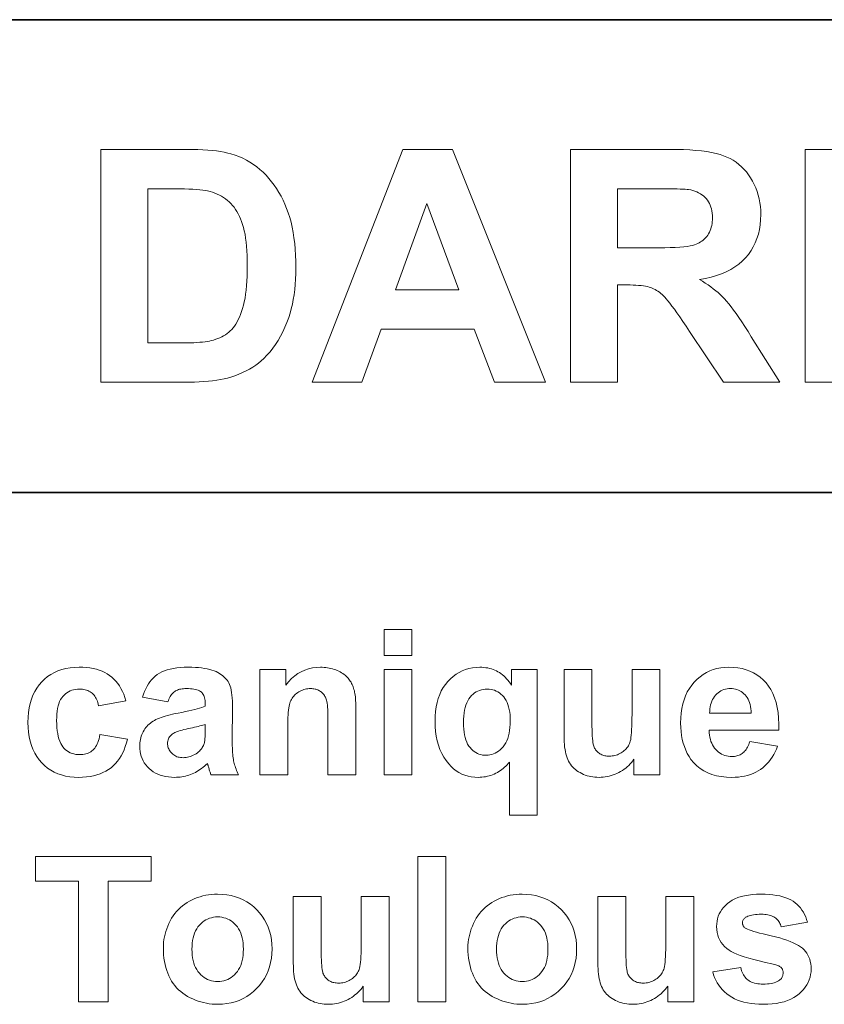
# Model space of a CAD drawing. Extents: x 10 to 410, y 10 to 287.
# Tile 11 of 21: x 328 to 342, y 28 to 45. Entities that reach past the tile are written whole.
import ezdxf

# ---------------------------------------------------------------- set-up
doc = ezdxf.new("R2010")
doc.units = 0

msp = doc.modelspace()

# ---------------------------------------------------------------- linework, layer by layer
at = {"color": 7, "lineweight": 35}
for p, q in [((269.909, 44.578), (410.225, 44.578)), ((269.483, 36.452), (410.225, 36.452))]:
    msp.add_line(p, q, dxfattribs=at)
at = {"color": 7, "lineweight": 13}
for points in [[(329.626, 42.348), (331.102, 42.348), (331.2, 42.347), (331.293, 42.345), (331.381, 42.341), (331.464, 42.336), (331.542, 42.329), (331.616, 42.321), (331.685, 42.311), (331.749, 42.299), (331.809, 42.286), (331.864, 42.272), (331.933, 42.249), (332, 42.224), (332.066, 42.195), (332.129, 42.163), (332.19, 42.128), (332.25, 42.089), (332.307, 42.048), (332.362, 42.003), (332.415, 41.955), (332.467, 41.903), (332.516, 41.849), (332.562, 41.793), (332.606, 41.734), (332.648, 41.673), (332.688, 41.609), (332.725, 41.543), (332.759, 41.475), (332.791, 41.404), (332.821, 41.331), (332.849, 41.255), (332.873, 41.177), (332.896, 41.095), (332.915, 41.009), (332.932, 40.92), (332.947, 40.827), (332.959, 40.731), (332.968, 40.631), (332.974, 40.528), (332.978, 40.421), (332.98, 40.31), (332.978, 40.212), (332.975, 40.118), (332.969, 40.026), (332.96, 39.937), (332.949, 39.85), (332.935, 39.766), (332.919, 39.685), (332.901, 39.607), (332.88, 39.531), (332.857, 39.459), (332.825, 39.373), (332.792, 39.291), (332.755, 39.212), (332.716, 39.136), (332.675, 39.064), (332.631, 38.995), (332.584, 38.929), (332.535, 38.867), (332.483, 38.808), (332.428, 38.752), (332.385, 38.712), (332.338, 38.674), (332.289, 38.637), (332.237, 38.603), (332.181, 38.57), (332.123, 38.539), (332.062, 38.51), (331.998, 38.482), (331.931, 38.457), (331.861, 38.433), (331.806, 38.417), (331.747, 38.402), (331.684, 38.39), (331.618, 38.379), (331.548, 38.369), (331.475, 38.362), (331.398, 38.356), (331.318, 38.351), (331.234, 38.349), (331.146, 38.348), (329.626, 38.348)], [(337.272, 38.348), (336.393, 38.348), (336.044, 39.257), (334.445, 39.257), (334.115, 38.348), (333.258, 38.348), (334.816, 42.348), (335.67, 42.348)], [(337.703, 38.348), (337.703, 42.348), (339.402, 42.348), (339.527, 42.347), (339.645, 42.344), (339.756, 42.338), (339.859, 42.331), (339.956, 42.321), (340.046, 42.309), (340.128, 42.295), (340.204, 42.279), (340.273, 42.261), (340.334, 42.24), (340.391, 42.217), (340.446, 42.191), (340.498, 42.161), (340.548, 42.127), (340.596, 42.091), (340.641, 42.051), (340.684, 42.007), (340.725, 41.96), (340.763, 41.91), (340.799, 41.857), (340.833, 41.801), (340.862, 41.744), (340.889, 41.685), (340.911, 41.624), (340.93, 41.562), (340.946, 41.498), (340.958, 41.432), (340.967, 41.365), (340.972, 41.297), (340.974, 41.227), (340.971, 41.138), (340.964, 41.053), (340.95, 40.971), (340.932, 40.892), (340.908, 40.816), (340.879, 40.743), (340.844, 40.673), (340.805, 40.607), (340.76, 40.543), (340.709, 40.483), (340.654, 40.427), (340.593, 40.375), (340.527, 40.327), (340.456, 40.283), (340.379, 40.244), (340.298, 40.209), (340.211, 40.179), (340.118, 40.153), (340.021, 40.131), (339.918, 40.113), (339.97, 40.083), (340.019, 40.051), (340.067, 40.019), (340.113, 39.986), (340.157, 39.953), (340.2, 39.919), (340.24, 39.885), (340.279, 39.85), (340.316, 39.814), (340.351, 39.778), (340.386, 39.738), (340.424, 39.693), (340.464, 39.643), (340.506, 39.586), (340.551, 39.524), (340.598, 39.456), (340.648, 39.383), (340.699, 39.304), (340.754, 39.219), (340.81, 39.128), (341.299, 38.348), (340.333, 38.348), (339.749, 39.219), (339.689, 39.308), (339.632, 39.391), (339.58, 39.467), (339.532, 39.537), (339.487, 39.599), (339.446, 39.654), (339.41, 39.703), (339.377, 39.744), (339.348, 39.779), (339.323, 39.806), (339.3, 39.83), (339.277, 39.852), (339.253, 39.872), (339.229, 39.891), (339.205, 39.909), (339.181, 39.925), (339.156, 39.939), (339.131, 39.952), (339.106, 39.963), (339.081, 39.973), (339.053, 39.981), (339.023, 39.989), (338.99, 39.996), (338.954, 40.002), (338.915, 40.007), (338.873, 40.011), (338.827, 40.014), (338.779, 40.016), (338.728, 40.018), (338.674, 40.018), (338.51, 40.018), (338.51, 38.348)], [(330.434, 41.671), (330.434, 39.022), (331.037, 39.022), (331.103, 39.022), (331.165, 39.024), (331.223, 39.025), (331.277, 39.028), (331.328, 39.032), (331.375, 39.036), (331.418, 39.041), (331.458, 39.046), (331.493, 39.053), (331.525, 39.06), (331.564, 39.071), (331.601, 39.083), (331.637, 39.096), (331.672, 39.11), (331.705, 39.126), (331.737, 39.144), (331.768, 39.162), (331.797, 39.182), (331.825, 39.204), (331.851, 39.227), (331.877, 39.252), (331.901, 39.28), (331.925, 39.311), (331.947, 39.345), (331.969, 39.382), (331.99, 39.422), (332.009, 39.465), (332.028, 39.511), (332.046, 39.561), (332.063, 39.613), (332.078, 39.668), (332.092, 39.728), (332.105, 39.792), (332.115, 39.859), (332.124, 39.93), (332.132, 40.006), (332.137, 40.085), (332.141, 40.168), (332.144, 40.255), (332.145, 40.345), (332.144, 40.436), (332.141, 40.522), (332.137, 40.604), (332.132, 40.682), (332.124, 40.755), (332.115, 40.824), (332.105, 40.889), (332.092, 40.95), (332.078, 41.006), (332.063, 41.058), (332.046, 41.106), (332.027, 41.152), (332.008, 41.197), (331.987, 41.239), (331.965, 41.279), (331.941, 41.316), (331.916, 41.352), (331.89, 41.385), (331.862, 41.416), (331.834, 41.445), (331.803, 41.472), (331.771, 41.497), (331.738, 41.52), (331.703, 41.542), (331.666, 41.562), (331.628, 41.58), (331.589, 41.596), (331.547, 41.61), (331.504, 41.623), (331.46, 41.633), (331.423, 41.64), (331.379, 41.647), (331.329, 41.653), (331.272, 41.658), (331.209, 41.662), (331.14, 41.665), (331.064, 41.668), (330.981, 41.67), (330.892, 41.671), (330.797, 41.671)], [(338.51, 40.656), (339.108, 40.656), (339.22, 40.657), (339.323, 40.658), (339.417, 40.661), (339.503, 40.664), (339.58, 40.669), (339.648, 40.674), (339.708, 40.68), (339.758, 40.688), (339.8, 40.696), (339.834, 40.706), (339.862, 40.716), (339.889, 40.728), (339.915, 40.741), (339.939, 40.756), (339.962, 40.772), (339.985, 40.79), (340.005, 40.809), (340.025, 40.83), (340.043, 40.851), (340.06, 40.875), (340.076, 40.899), (340.09, 40.925), (340.102, 40.952), (340.112, 40.98), (340.121, 41.01), (340.129, 41.04), (340.135, 41.072), (340.139, 41.105), (340.141, 41.139), (340.142, 41.175), (340.141, 41.214), (340.138, 41.252), (340.132, 41.289), (340.125, 41.324), (340.115, 41.357), (340.103, 41.389), (340.089, 41.419), (340.073, 41.448), (340.055, 41.475), (340.034, 41.501), (340.012, 41.525), (339.987, 41.547), (339.961, 41.567), (339.934, 41.586), (339.904, 41.602), (339.873, 41.617), (339.84, 41.63), (339.805, 41.641), (339.768, 41.65), (339.73, 41.658), (339.706, 41.66), (339.675, 41.663), (339.636, 41.665), (339.588, 41.667), (339.533, 41.668), (339.471, 41.669), (339.4, 41.67), (339.321, 41.671), (339.235, 41.671), (339.141, 41.671), (338.51, 41.671)], [(335.784, 39.931), (335.233, 41.415), (334.693, 39.931)], [(334.497, 33.65), (334.497, 34.093), (334.976, 34.093), (334.976, 33.65)], [(330.058, 32.869), (329.586, 32.784), (329.581, 32.811), (329.574, 32.838), (329.566, 32.862), (329.557, 32.886), (329.547, 32.908), (329.535, 32.928), (329.523, 32.948), (329.509, 32.965), (329.494, 32.982), (329.478, 32.997), (329.46, 33.01), (329.442, 33.023), (329.422, 33.033), (329.402, 33.043), (329.381, 33.051), (329.358, 33.057), (329.335, 33.062), (329.31, 33.066), (329.285, 33.068), (329.258, 33.069), (329.223, 33.067), (329.19, 33.064), (329.158, 33.057), (329.127, 33.049), (329.098, 33.038), (329.07, 33.024), (329.043, 33.008), (329.018, 32.989), (328.995, 32.968), (328.973, 32.945), (328.953, 32.918), (328.934, 32.889), (328.918, 32.856), (328.905, 32.819), (328.893, 32.78), (328.883, 32.737), (328.876, 32.69), (328.87, 32.641), (328.867, 32.588), (328.866, 32.531), (328.867, 32.469), (328.871, 32.41), (328.876, 32.355), (328.884, 32.304), (328.893, 32.256), (328.905, 32.213), (328.919, 32.173), (328.936, 32.137), (328.954, 32.105), (328.975, 32.076), (328.997, 32.051), (329.021, 32.028), (329.046, 32.008), (329.073, 31.991), (329.101, 31.976), (329.131, 31.964), (329.162, 31.955), (329.195, 31.948), (329.23, 31.944), (329.265, 31.943), (329.292, 31.944), (329.318, 31.946), (329.343, 31.95), (329.367, 31.955), (329.389, 31.962), (329.411, 31.971), (329.432, 31.981), (329.452, 31.993), (329.471, 32.006), (329.489, 32.021), (329.506, 32.037), (329.521, 32.056), (329.536, 32.077), (329.55, 32.101), (329.563, 32.126), (329.575, 32.154), (329.585, 32.184), (329.595, 32.216), (329.604, 32.251), (329.611, 32.287), (330.082, 32.207), (330.066, 32.144), (330.047, 32.084), (330.026, 32.027), (330.002, 31.973), (329.975, 31.923), (329.946, 31.876), (329.913, 31.831), (329.879, 31.79), (329.841, 31.753), (329.801, 31.718), (329.758, 31.686), (329.712, 31.658), (329.663, 31.634), (329.612, 31.612), (329.557, 31.594), (329.5, 31.579), (329.44, 31.567), (329.377, 31.559), (329.312, 31.554), (329.243, 31.552), (329.165, 31.555), (329.091, 31.563), (329.019, 31.575), (328.951, 31.593), (328.886, 31.615), (328.824, 31.643), (328.766, 31.675), (328.711, 31.713), (328.658, 31.756), (328.61, 31.803), (328.565, 31.855), (328.525, 31.911), (328.489, 31.971), (328.458, 32.035), (328.432, 32.102), (328.411, 32.173), (328.395, 32.249), (328.383, 32.328), (328.376, 32.41), (328.373, 32.497), (328.376, 32.585), (328.383, 32.669), (328.395, 32.748), (328.411, 32.824), (328.433, 32.896), (328.459, 32.964), (328.49, 33.028), (328.525, 33.088), (328.565, 33.144), (328.61, 33.196), (328.66, 33.243), (328.712, 33.285), (328.768, 33.323), (328.827, 33.355), (328.889, 33.383), (328.955, 33.405), (329.024, 33.423), (329.097, 33.435), (329.172, 33.443), (329.252, 33.445), (329.316, 33.444), (329.379, 33.44), (329.438, 33.433), (329.495, 33.423), (329.549, 33.41), (329.6, 33.394), (329.648, 33.376), (329.694, 33.354), (329.737, 33.33), (329.778, 33.303), (329.816, 33.273), (329.851, 33.24), (329.885, 33.204), (329.916, 33.165), (329.945, 33.123), (329.972, 33.078), (329.997, 33.031), (330.02, 32.98), (330.04, 32.926)], [(330.78, 32.852), (330.345, 32.93), (330.36, 32.982), (330.378, 33.03), (330.398, 33.076), (330.42, 33.119), (330.445, 33.159), (330.471, 33.196), (330.499, 33.231), (330.53, 33.263), (330.562, 33.293), (330.597, 33.319), (330.635, 33.343), (330.676, 33.365), (330.72, 33.384), (330.768, 33.4), (330.82, 33.414), (330.875, 33.425), (330.933, 33.434), (330.995, 33.44), (331.06, 33.444), (331.129, 33.445), (331.192, 33.445), (331.251, 33.442), (331.307, 33.439), (331.359, 33.433), (331.409, 33.426), (331.455, 33.418), (331.498, 33.408), (331.537, 33.397), (331.574, 33.384), (331.607, 33.37), (331.637, 33.354), (331.666, 33.338), (331.692, 33.32), (331.717, 33.302), (331.74, 33.283), (331.761, 33.264), (331.781, 33.243), (331.798, 33.222), (331.814, 33.2), (331.828, 33.177), (331.84, 33.151), (331.851, 33.122), (331.86, 33.089), (331.868, 33.052), (331.875, 33.011), (331.881, 32.966), (331.886, 32.918), (331.889, 32.865), (331.891, 32.808), (331.891, 32.748), (331.886, 32.189), (331.887, 32.142), (331.887, 32.098), (331.888, 32.057), (331.89, 32.018), (331.892, 31.981), (331.895, 31.947), (331.898, 31.916), (331.901, 31.887), (331.905, 31.86), (331.909, 31.836), (331.914, 31.814), (331.92, 31.79), (331.927, 31.767), (331.934, 31.743), (331.942, 31.719), (331.951, 31.695), (331.961, 31.67), (331.972, 31.645), (331.983, 31.619), (331.995, 31.593), (331.521, 31.593), (331.518, 31.603), (331.514, 31.614), (331.509, 31.626), (331.505, 31.639), (331.501, 31.653), (331.496, 31.667), (331.491, 31.683), (331.486, 31.699), (331.481, 31.717), (331.475, 31.735), (331.473, 31.743), (331.471, 31.751), (331.469, 31.758), (331.467, 31.764), (331.465, 31.77), (331.464, 31.776), (331.462, 31.78), (331.461, 31.785), (331.459, 31.788), (331.458, 31.791), (331.434, 31.768), (331.409, 31.746), (331.383, 31.725), (331.357, 31.705), (331.331, 31.687), (331.305, 31.669), (331.278, 31.653), (331.251, 31.638), (331.223, 31.625), (331.196, 31.612), (331.168, 31.601), (331.139, 31.591), (331.11, 31.582), (331.081, 31.574), (331.051, 31.567), (331.021, 31.562), (330.991, 31.558), (330.96, 31.555), (330.929, 31.553), (330.897, 31.552), (330.843, 31.554), (330.79, 31.559), (330.74, 31.566), (330.693, 31.577), (330.647, 31.59), (330.604, 31.607), (330.564, 31.627), (330.526, 31.65), (330.49, 31.675), (330.456, 31.704), (330.426, 31.735), (330.398, 31.768), (330.374, 31.803), (330.353, 31.839), (330.336, 31.876), (330.321, 31.915), (330.31, 31.956), (330.302, 31.998), (330.297, 32.042), (330.295, 32.088), (330.296, 32.118), (330.298, 32.148), (330.302, 32.177), (330.307, 32.205), (330.314, 32.233), (330.322, 32.26), (330.331, 32.287), (330.342, 32.312), (330.355, 32.337), (330.369, 32.362), (330.384, 32.385), (330.4, 32.407), (330.418, 32.429), (330.437, 32.449), (330.457, 32.468), (330.478, 32.486), (330.5, 32.502), (330.524, 32.518), (330.548, 32.532), (330.574, 32.546), (330.602, 32.558), (330.632, 32.571), (330.664, 32.583), (330.699, 32.594), (330.735, 32.606), (330.775, 32.617), (330.816, 32.627), (330.86, 32.638), (330.907, 32.648), (330.955, 32.658), (331.02, 32.67), (331.081, 32.682), (331.138, 32.695), (331.191, 32.707), (331.24, 32.718), (331.284, 32.73), (331.324, 32.742), (331.361, 32.753), (331.393, 32.764), (331.421, 32.775), (331.421, 32.823), (331.42, 32.85), (331.418, 32.875), (331.415, 32.899), (331.41, 32.921), (331.404, 32.941), (331.396, 32.96), (331.387, 32.977), (331.377, 32.993), (331.366, 33.007), (331.353, 33.02), (331.338, 33.031), (331.32, 33.041), (331.301, 33.05), (331.279, 33.058), (331.254, 33.064), (331.227, 33.069), (331.198, 33.073), (331.166, 33.076), (331.132, 33.078), (331.095, 33.079), (331.07, 33.078), (331.046, 33.077), (331.023, 33.074), (331.002, 33.071), (330.981, 33.066), (330.962, 33.061), (330.944, 33.054), (330.926, 33.047), (330.91, 33.038), (330.896, 33.028), (330.882, 33.018), (330.868, 33.005), (330.855, 32.991), (330.843, 32.976), (330.831, 32.959), (330.819, 32.941), (330.809, 32.921), (330.798, 32.899), (330.789, 32.876)], [(334.011, 31.593), (333.532, 31.593), (333.532, 32.518), (333.532, 32.574), (333.531, 32.627), (333.529, 32.675), (333.527, 32.719), (333.524, 32.759), (333.521, 32.795), (333.517, 32.827), (333.512, 32.854), (333.507, 32.878), (333.501, 32.897), (333.495, 32.914), (333.487, 32.93), (333.479, 32.945), (333.471, 32.96), (333.461, 32.974), (333.451, 32.987), (333.44, 32.999), (333.428, 33.01), (333.415, 33.021), (333.402, 33.031), (333.387, 33.04), (333.373, 33.048), (333.358, 33.055), (333.342, 33.062), (333.325, 33.067), (333.309, 33.071), (333.291, 33.074), (333.273, 33.077), (333.254, 33.078), (333.235, 33.079), (333.211, 33.078), (333.186, 33.076), (333.163, 33.073), (333.14, 33.068), (333.117, 33.062), (333.095, 33.054), (333.074, 33.045), (333.052, 33.035), (333.032, 33.023), (333.012, 33.011), (332.993, 32.996), (332.975, 32.981), (332.958, 32.966), (332.943, 32.949), (332.929, 32.931), (332.916, 32.913), (332.904, 32.893), (332.893, 32.873), (332.884, 32.852), (332.876, 32.83), (332.869, 32.805), (332.863, 32.777), (332.858, 32.745), (332.853, 32.709), (332.849, 32.669), (332.845, 32.626), (332.843, 32.579), (332.841, 32.527), (332.84, 32.472), (332.84, 32.414), (332.84, 31.593), (332.36, 31.593), (332.36, 33.404), (332.806, 33.404), (332.806, 33.138), (332.854, 33.197), (332.905, 33.249), (332.959, 33.295), (333.015, 33.335), (333.073, 33.369), (333.134, 33.396), (333.198, 33.418), (333.263, 33.433), (333.332, 33.442), (333.402, 33.445), (333.434, 33.445), (333.465, 33.443), (333.495, 33.44), (333.525, 33.436), (333.554, 33.431), (333.583, 33.425), (333.611, 33.417), (333.639, 33.409), (333.666, 33.399), (333.692, 33.388), (333.718, 33.377), (333.742, 33.364), (333.765, 33.351), (333.787, 33.338), (333.808, 33.323), (333.827, 33.308), (333.845, 33.293), (333.861, 33.277), (333.877, 33.26), (333.891, 33.242), (333.904, 33.224), (333.916, 33.206), (333.928, 33.187), (333.938, 33.168), (333.948, 33.148), (333.957, 33.127), (333.965, 33.107), (333.973, 33.085), (333.979, 33.063), (333.985, 33.041), (333.99, 33.018), (333.994, 32.992), (333.998, 32.965), (334.002, 32.936), (334.005, 32.904), (334.007, 32.871), (334.009, 32.836), (334.01, 32.799), (334.011, 32.76), (334.011, 32.719)], [(334.497, 31.593), (334.497, 33.404), (334.976, 33.404), (334.976, 31.593)], [(336.651, 30.904), (336.651, 31.815), (336.632, 31.791), (336.612, 31.769), (336.591, 31.747), (336.569, 31.726), (336.546, 31.707), (336.522, 31.688), (336.497, 31.67), (336.471, 31.654), (336.445, 31.638), (336.417, 31.623), (336.389, 31.61), (336.361, 31.598), (336.331, 31.587), (336.302, 31.578), (336.272, 31.57), (336.242, 31.564), (336.211, 31.559), (336.179, 31.555), (336.148, 31.553), (336.116, 31.552), (336.055, 31.555), (335.996, 31.562), (335.94, 31.573), (335.886, 31.59), (335.834, 31.61), (335.784, 31.636), (335.737, 31.666), (335.692, 31.701), (335.648, 31.74), (335.607, 31.784), (335.563, 31.841), (335.523, 31.901), (335.487, 31.964), (335.457, 32.032), (335.431, 32.104), (335.41, 32.179), (335.393, 32.258), (335.381, 32.342), (335.374, 32.429), (335.372, 32.519), (335.374, 32.605), (335.381, 32.686), (335.392, 32.764), (335.407, 32.838), (335.427, 32.908), (335.452, 32.974), (335.48, 33.037), (335.513, 33.095), (335.551, 33.15), (335.593, 33.201), (335.638, 33.247), (335.685, 33.289), (335.735, 33.325), (335.787, 33.357), (335.84, 33.384), (335.896, 33.406), (335.954, 33.423), (336.014, 33.436), (336.077, 33.443), (336.141, 33.445), (336.177, 33.445), (336.211, 33.442), (336.245, 33.438), (336.278, 33.433), (336.31, 33.426), (336.341, 33.418), (336.37, 33.408), (336.399, 33.396), (336.427, 33.383), (336.454, 33.369), (336.48, 33.353), (336.506, 33.335), (336.531, 33.316), (336.555, 33.295), (336.579, 33.272), (336.602, 33.248), (336.624, 33.223), (336.646, 33.196), (336.668, 33.167), (336.689, 33.137), (336.689, 33.404), (337.13, 33.404), (337.13, 30.904)], [(338.793, 31.593), (338.793, 31.865), (338.772, 31.836), (338.751, 31.809), (338.728, 31.783), (338.704, 31.758), (338.678, 31.735), (338.652, 31.713), (338.624, 31.692), (338.595, 31.672), (338.564, 31.653), (338.533, 31.636), (338.5, 31.62), (338.468, 31.606), (338.435, 31.593), (338.401, 31.583), (338.367, 31.573), (338.333, 31.566), (338.298, 31.56), (338.264, 31.556), (338.228, 31.553), (338.193, 31.552), (338.156, 31.553), (338.121, 31.556), (338.087, 31.56), (338.053, 31.565), (338.02, 31.573), (337.987, 31.581), (337.956, 31.592), (337.925, 31.604), (337.895, 31.617), (337.865, 31.633), (337.837, 31.649), (337.81, 31.667), (337.785, 31.687), (337.762, 31.707), (337.74, 31.729), (337.72, 31.752), (337.702, 31.777), (337.685, 31.802), (337.669, 31.829), (337.655, 31.858), (337.643, 31.888), (337.632, 31.92), (337.622, 31.955), (337.614, 31.991), (337.607, 32.03), (337.601, 32.072), (337.596, 32.115), (337.593, 32.161), (337.591, 32.208), (337.591, 32.258), (337.591, 33.404), (338.07, 33.404), (338.07, 32.572), (338.07, 32.499), (338.071, 32.431), (338.072, 32.37), (338.074, 32.314), (338.076, 32.264), (338.079, 32.22), (338.083, 32.182), (338.087, 32.15), (338.091, 32.124), (338.096, 32.104), (338.102, 32.087), (338.109, 32.071), (338.116, 32.056), (338.124, 32.041), (338.134, 32.027), (338.144, 32.014), (338.155, 32.001), (338.166, 31.989), (338.179, 31.978), (338.193, 31.968), (338.207, 31.958), (338.222, 31.95), (338.238, 31.942), (338.255, 31.936), (338.272, 31.93), (338.29, 31.925), (338.309, 31.922), (338.328, 31.919), (338.349, 31.918), (338.37, 31.917), (338.394, 31.918), (338.418, 31.92), (338.441, 31.923), (338.464, 31.928), (338.486, 31.934), (338.508, 31.942), (338.529, 31.95), (338.55, 31.961), (338.57, 31.972), (338.59, 31.985), (338.609, 31.999), (338.626, 32.013), (338.643, 32.028), (338.658, 32.044), (338.672, 32.06), (338.685, 32.077), (338.696, 32.095), (338.706, 32.113), (338.715, 32.132), (338.723, 32.152), (338.73, 32.175), (338.736, 32.203), (338.741, 32.238), (338.746, 32.278), (338.75, 32.324), (338.753, 32.376), (338.756, 32.433), (338.757, 32.497), (338.758, 32.566), (338.759, 32.64), (338.759, 33.404), (339.238, 33.404), (339.238, 31.593)], [(340.783, 32.17), (341.26, 32.09), (341.241, 32.038), (341.219, 31.99), (341.196, 31.943), (341.17, 31.9), (341.142, 31.858), (341.112, 31.82), (341.079, 31.783), (341.045, 31.75), (341.008, 31.718), (340.97, 31.69), (340.929, 31.664), (340.886, 31.64), (340.842, 31.62), (340.795, 31.602), (340.746, 31.587), (340.695, 31.574), (340.643, 31.565), (340.588, 31.558), (340.531, 31.554), (340.473, 31.552), (340.381, 31.556), (340.294, 31.565), (340.211, 31.58), (340.134, 31.602), (340.062, 31.63), (339.994, 31.664), (339.932, 31.704), (339.874, 31.75), (339.821, 31.803), (339.773, 31.861), (339.739, 31.912), (339.709, 31.965), (339.682, 32.021), (339.659, 32.08), (339.639, 32.141), (339.623, 32.205), (339.611, 32.271), (339.602, 32.34), (339.596, 32.411), (339.594, 32.485), (339.597, 32.573), (339.604, 32.658), (339.616, 32.738), (339.632, 32.814), (339.653, 32.887), (339.679, 32.955), (339.71, 33.02), (339.745, 33.081), (339.785, 33.138), (339.83, 33.19), (339.878, 33.239), (339.929, 33.282), (339.982, 33.32), (340.038, 33.354), (340.096, 33.382), (340.157, 33.405), (340.22, 33.422), (340.286, 33.435), (340.354, 33.443), (340.425, 33.445), (340.504, 33.443), (340.58, 33.435), (340.652, 33.421), (340.721, 33.403), (340.786, 33.379), (340.849, 33.349), (340.907, 33.315), (340.962, 33.275), (341.014, 33.229), (341.063, 33.179), (341.107, 33.122), (341.146, 33.06), (341.181, 32.993), (341.211, 32.92), (341.235, 32.841), (341.255, 32.756), (341.27, 32.666), (341.28, 32.57), (341.286, 32.468), (341.286, 32.361), (340.086, 32.361), (340.088, 32.319), (340.092, 32.279), (340.098, 32.241), (340.107, 32.205), (340.117, 32.171), (340.13, 32.139), (340.145, 32.109), (340.161, 32.08), (340.18, 32.054), (340.202, 32.029), (340.224, 32.007), (340.248, 31.986), (340.273, 31.969), (340.299, 31.953), (340.326, 31.94), (340.354, 31.93), (340.383, 31.921), (340.414, 31.915), (340.445, 31.912), (340.478, 31.911), (340.5, 31.911), (340.521, 31.913), (340.542, 31.916), (340.562, 31.92), (340.581, 31.926), (340.6, 31.933), (340.618, 31.941), (340.635, 31.95), (340.651, 31.96), (340.667, 31.972), (340.682, 31.985), (340.696, 32), (340.71, 32.016), (340.722, 32.033), (340.734, 32.052), (340.746, 32.073), (340.756, 32.095), (340.766, 32.118), (340.775, 32.143)], [(336.666, 32.521), (336.665, 32.575), (336.662, 32.627), (336.656, 32.675), (336.648, 32.721), (336.638, 32.763), (336.626, 32.803), (336.611, 32.84), (336.594, 32.875), (336.575, 32.906), (336.553, 32.935), (336.53, 32.96), (336.505, 32.983), (336.48, 33.004), (336.453, 33.021), (336.425, 33.036), (336.396, 33.049), (336.366, 33.058), (336.335, 33.065), (336.303, 33.069), (336.269, 33.07), (336.235, 33.069), (336.202, 33.065), (336.17, 33.058), (336.139, 33.048), (336.109, 33.036), (336.081, 33.02), (336.053, 33.003), (336.027, 32.982), (336.002, 32.958), (335.978, 32.932), (335.956, 32.903), (335.936, 32.87), (335.919, 32.835), (335.904, 32.796), (335.891, 32.753), (335.88, 32.708), (335.872, 32.659), (335.866, 32.607), (335.863, 32.552), (335.861, 32.494), (335.863, 32.436), (335.866, 32.381), (335.872, 32.33), (335.879, 32.282), (335.89, 32.237), (335.902, 32.196), (335.917, 32.157), (335.933, 32.123), (335.953, 32.091), (335.974, 32.063), (335.997, 32.038), (336.021, 32.016), (336.046, 31.996), (336.073, 31.979), (336.1, 31.964), (336.128, 31.952), (336.157, 31.943), (336.188, 31.936), (336.219, 31.932), (336.252, 31.931), (336.285, 31.933), (336.316, 31.937), (336.348, 31.944), (336.378, 31.955), (336.407, 31.968), (336.436, 31.984), (336.464, 32.004), (336.49, 32.026), (336.517, 32.051), (336.542, 32.079), (336.566, 32.111), (336.587, 32.145), (336.605, 32.181), (336.622, 32.221), (336.635, 32.264), (336.646, 32.31), (336.655, 32.358), (336.661, 32.41), (336.665, 32.464)], [(340.81, 32.654), (340.808, 32.695), (340.804, 32.733), (340.798, 32.77), (340.791, 32.805), (340.781, 32.837), (340.769, 32.868), (340.755, 32.897), (340.74, 32.923), (340.722, 32.948), (340.703, 32.97), (340.682, 32.991), (340.66, 33.009), (340.637, 33.026), (340.614, 33.04), (340.589, 33.052), (340.564, 33.061), (340.538, 33.069), (340.511, 33.074), (340.483, 33.078), (340.454, 33.079), (340.423, 33.078), (340.393, 33.074), (340.365, 33.068), (340.337, 33.06), (340.311, 33.05), (340.285, 33.038), (340.261, 33.023), (340.238, 33.006), (340.216, 32.986), (340.195, 32.964), (340.175, 32.941), (340.158, 32.916), (340.143, 32.889), (340.129, 32.86), (340.118, 32.83), (340.109, 32.798), (340.102, 32.764), (340.098, 32.729), (340.095, 32.693), (340.094, 32.654)], [(331.421, 32.463), (331.401, 32.457), (331.38, 32.45), (331.356, 32.444), (331.33, 32.437), (331.302, 32.429), (331.272, 32.422), (331.239, 32.414), (331.205, 32.406), (331.168, 32.398), (331.129, 32.39), (331.091, 32.381), (331.055, 32.373), (331.022, 32.364), (330.992, 32.356), (330.964, 32.348), (330.939, 32.339), (330.918, 32.331), (330.898, 32.323), (330.882, 32.314), (330.868, 32.306), (330.85, 32.293), (330.835, 32.278), (330.82, 32.263), (330.808, 32.247), (330.798, 32.231), (330.789, 32.214), (330.783, 32.196), (330.778, 32.177), (330.775, 32.158), (330.774, 32.137), (330.775, 32.118), (330.777, 32.098), (330.781, 32.079), (330.786, 32.061), (330.793, 32.044), (330.801, 32.026), (330.811, 32.01), (330.823, 31.994), (330.835, 31.978), (330.85, 31.963), (330.865, 31.95), (330.881, 31.937), (330.898, 31.926), (330.916, 31.917), (330.935, 31.908), (330.954, 31.902), (330.975, 31.897), (330.996, 31.893), (331.018, 31.891), (331.041, 31.89), (331.066, 31.891), (331.092, 31.894), (331.117, 31.898), (331.142, 31.904), (331.167, 31.911), (331.192, 31.921), (331.216, 31.932), (331.24, 31.945), (331.264, 31.959), (331.288, 31.975), (331.305, 31.989), (331.32, 32.002), (331.335, 32.017), (331.348, 32.032), (331.36, 32.047), (331.371, 32.064), (331.38, 32.08), (331.389, 32.098), (331.396, 32.116), (331.402, 32.134), (331.406, 32.147), (331.409, 32.163), (331.412, 32.181), (331.414, 32.201), (331.416, 32.223), (331.418, 32.248), (331.419, 32.274), (331.42, 32.303), (331.421, 32.334), (331.421, 32.368)], [(329.245, 27.692), (329.245, 29.769), (328.503, 29.769), (328.503, 30.192), (330.49, 30.192), (330.49, 29.769), (329.75, 29.769), (329.75, 27.692)], [(335.079, 27.692), (335.079, 30.192), (335.558, 30.192), (335.558, 27.692)], [(330.701, 28.623), (330.702, 28.67), (330.706, 28.718), (330.712, 28.765), (330.72, 28.811), (330.731, 28.858), (330.744, 28.904), (330.759, 28.949), (330.776, 28.995), (330.796, 29.04), (330.819, 29.085), (330.843, 29.129), (330.87, 29.17), (330.898, 29.209), (330.929, 29.247), (330.961, 29.282), (330.995, 29.315), (331.032, 29.346), (331.07, 29.375), (331.11, 29.401), (331.152, 29.426), (331.196, 29.448), (331.241, 29.468), (331.286, 29.486), (331.333, 29.501), (331.381, 29.514), (331.429, 29.525), (331.479, 29.533), (331.53, 29.539), (331.581, 29.542), (331.634, 29.544), (331.715, 29.541), (331.792, 29.533), (331.867, 29.52), (331.939, 29.501), (332.008, 29.477), (332.074, 29.448), (332.137, 29.413), (332.197, 29.373), (332.254, 29.327), (332.308, 29.277), (332.357, 29.222), (332.402, 29.164), (332.441, 29.104), (332.476, 29.041), (332.505, 28.975), (332.528, 28.906), (332.547, 28.834), (332.56, 28.76), (332.568, 28.682), (332.57, 28.602), (332.568, 28.521), (332.56, 28.444), (332.546, 28.368), (332.528, 28.296), (332.504, 28.226), (332.475, 28.16), (332.44, 28.096), (332.4, 28.035), (332.355, 27.976), (332.305, 27.921), (332.251, 27.87), (332.193, 27.824), (332.134, 27.783), (332.071, 27.748), (332.006, 27.718), (331.937, 27.694), (331.867, 27.675), (331.793, 27.662), (331.716, 27.653), (331.637, 27.651), (331.588, 27.652), (331.539, 27.655), (331.49, 27.661), (331.442, 27.669), (331.394, 27.679), (331.347, 27.691), (331.3, 27.706), (331.254, 27.723), (331.208, 27.742), (331.162, 27.763), (331.118, 27.787), (331.076, 27.812), (331.037, 27.84), (330.999, 27.87), (330.964, 27.902), (330.93, 27.936), (330.899, 27.972), (330.87, 28.01), (330.843, 28.051), (330.819, 28.093), (330.796, 28.138), (330.776, 28.184), (330.759, 28.232), (330.744, 28.282), (330.731, 28.334), (330.72, 28.388), (330.712, 28.444), (330.706, 28.502), (330.702, 28.561)], [(334.137, 27.692), (334.137, 27.963), (334.117, 27.934), (334.095, 27.907), (334.072, 27.881), (334.048, 27.857), (334.023, 27.833), (333.996, 27.811), (333.968, 27.79), (333.939, 27.77), (333.909, 27.752), (333.877, 27.734), (333.845, 27.718), (333.812, 27.704), (333.779, 27.692), (333.746, 27.681), (333.712, 27.672), (333.677, 27.664), (333.643, 27.658), (333.608, 27.654), (333.573, 27.652), (333.537, 27.651), (333.501, 27.652), (333.466, 27.654), (333.431, 27.658), (333.397, 27.664), (333.364, 27.671), (333.332, 27.68), (333.3, 27.69), (333.269, 27.702), (333.239, 27.716), (333.21, 27.731), (333.181, 27.748), (333.155, 27.766), (333.13, 27.785), (333.107, 27.805), (333.085, 27.827), (333.065, 27.85), (333.046, 27.875), (333.029, 27.901), (333.014, 27.928), (333, 27.956), (332.988, 27.986), (332.977, 28.018), (332.967, 28.053), (332.958, 28.09), (332.951, 28.129), (332.945, 28.17), (332.941, 28.213), (332.938, 28.259), (332.936, 28.307), (332.935, 28.357), (332.935, 29.503), (333.414, 29.503), (333.414, 28.67), (333.415, 28.597), (333.415, 28.53), (333.417, 28.468), (333.419, 28.412), (333.421, 28.362), (333.424, 28.319), (333.427, 28.281), (333.431, 28.249), (333.436, 28.223), (333.441, 28.202), (333.446, 28.186), (333.453, 28.169), (333.461, 28.154), (333.469, 28.139), (333.478, 28.125), (333.488, 28.112), (333.499, 28.099), (333.511, 28.088), (333.524, 28.076), (333.537, 28.066), (333.551, 28.056), (333.567, 28.048), (333.582, 28.04), (333.599, 28.034), (333.616, 28.028), (333.635, 28.024), (333.653, 28.02), (333.673, 28.018), (333.693, 28.016), (333.714, 28.016), (333.739, 28.016), (333.763, 28.018), (333.786, 28.022), (333.809, 28.026), (333.831, 28.032), (333.853, 28.04), (333.874, 28.049), (333.895, 28.059), (333.915, 28.07), (333.934, 28.083), (333.953, 28.097), (333.971, 28.111), (333.987, 28.126), (334.002, 28.142), (334.016, 28.158), (334.029, 28.176), (334.04, 28.193), (334.051, 28.212), (334.06, 28.231), (334.067, 28.25), (334.074, 28.273), (334.08, 28.302), (334.086, 28.336), (334.09, 28.376), (334.094, 28.422), (334.098, 28.474), (334.1, 28.531), (334.102, 28.595), (334.103, 28.664), (334.103, 28.739), (334.103, 29.503), (334.582, 29.503), (334.582, 27.692)], [(335.938, 28.623), (335.939, 28.67), (335.943, 28.718), (335.949, 28.765), (335.957, 28.811), (335.968, 28.858), (335.981, 28.904), (335.996, 28.949), (336.014, 28.995), (336.034, 29.04), (336.056, 29.085), (336.08, 29.129), (336.107, 29.17), (336.135, 29.209), (336.166, 29.247), (336.198, 29.282), (336.232, 29.315), (336.269, 29.346), (336.307, 29.375), (336.347, 29.401), (336.389, 29.426), (336.433, 29.448), (336.478, 29.468), (336.523, 29.486), (336.57, 29.501), (336.618, 29.514), (336.666, 29.525), (336.716, 29.533), (336.767, 29.539), (336.818, 29.542), (336.871, 29.544), (336.952, 29.541), (337.029, 29.533), (337.104, 29.52), (337.176, 29.501), (337.245, 29.477), (337.311, 29.448), (337.374, 29.413), (337.434, 29.373), (337.491, 29.327), (337.545, 29.277), (337.595, 29.222), (337.639, 29.164), (337.679, 29.104), (337.713, 29.041), (337.742, 28.975), (337.765, 28.906), (337.784, 28.834), (337.797, 28.76), (337.805, 28.682), (337.807, 28.602), (337.805, 28.521), (337.797, 28.444), (337.783, 28.368), (337.765, 28.296), (337.741, 28.226), (337.712, 28.16), (337.677, 28.096), (337.638, 28.035), (337.592, 27.976), (337.542, 27.921), (337.488, 27.87), (337.43, 27.824), (337.371, 27.783), (337.308, 27.748), (337.243, 27.718), (337.174, 27.694), (337.104, 27.675), (337.03, 27.662), (336.954, 27.653), (336.874, 27.651), (336.825, 27.652), (336.776, 27.655), (336.727, 27.661), (336.679, 27.669), (336.631, 27.679), (336.584, 27.691), (336.537, 27.706), (336.491, 27.723), (336.445, 27.742), (336.4, 27.763), (336.355, 27.787), (336.313, 27.812), (336.274, 27.84), (336.236, 27.87), (336.201, 27.902), (336.167, 27.936), (336.136, 27.972), (336.107, 28.01), (336.08, 28.051), (336.056, 28.093), (336.034, 28.138), (336.014, 28.184), (335.996, 28.232), (335.981, 28.282), (335.968, 28.334), (335.957, 28.388), (335.949, 28.444), (335.943, 28.502), (335.939, 28.561)], [(339.374, 27.692), (339.374, 27.963), (339.354, 27.934), (339.332, 27.907), (339.309, 27.881), (339.285, 27.857), (339.26, 27.833), (339.233, 27.811), (339.205, 27.79), (339.176, 27.77), (339.146, 27.752), (339.114, 27.734), (339.082, 27.718), (339.049, 27.704), (339.016, 27.692), (338.983, 27.681), (338.949, 27.672), (338.915, 27.664), (338.88, 27.658), (338.845, 27.654), (338.81, 27.652), (338.774, 27.651), (338.738, 27.652), (338.703, 27.654), (338.668, 27.658), (338.634, 27.664), (338.601, 27.671), (338.569, 27.68), (338.537, 27.69), (338.506, 27.702), (338.476, 27.716), (338.447, 27.731), (338.419, 27.748), (338.392, 27.766), (338.367, 27.785), (338.344, 27.805), (338.322, 27.827), (338.302, 27.85), (338.283, 27.875), (338.266, 27.901), (338.251, 27.928), (338.237, 27.956), (338.225, 27.986), (338.214, 28.018), (338.204, 28.053), (338.195, 28.09), (338.188, 28.129), (338.183, 28.17), (338.178, 28.213), (338.175, 28.259), (338.173, 28.307), (338.172, 28.357), (338.172, 29.503), (338.651, 29.503), (338.651, 28.67), (338.652, 28.597), (338.652, 28.53), (338.654, 28.468), (338.656, 28.412), (338.658, 28.362), (338.661, 28.319), (338.664, 28.281), (338.668, 28.249), (338.673, 28.223), (338.678, 28.202), (338.684, 28.186), (338.69, 28.169), (338.698, 28.154), (338.706, 28.139), (338.715, 28.125), (338.725, 28.112), (338.736, 28.099), (338.748, 28.088), (338.761, 28.076), (338.774, 28.066), (338.789, 28.056), (338.804, 28.048), (338.819, 28.04), (338.836, 28.034), (338.853, 28.028), (338.872, 28.024), (338.89, 28.02), (338.91, 28.018), (338.93, 28.016), (338.952, 28.016), (338.976, 28.016), (339, 28.018), (339.023, 28.022), (339.046, 28.026), (339.068, 28.032), (339.09, 28.04), (339.111, 28.049), (339.132, 28.059), (339.152, 28.07), (339.171, 28.083), (339.19, 28.097), (339.208, 28.111), (339.224, 28.126), (339.239, 28.142), (339.253, 28.158), (339.266, 28.176), (339.277, 28.193), (339.288, 28.212), (339.297, 28.231), (339.305, 28.25), (339.311, 28.273), (339.317, 28.302), (339.323, 28.336), (339.327, 28.376), (339.331, 28.422), (339.335, 28.474), (339.337, 28.531), (339.339, 28.595), (339.34, 28.664), (339.34, 28.739), (339.34, 29.503), (339.82, 29.503), (339.82, 27.692)], [(340.147, 28.208), (340.628, 28.282), (340.635, 28.254), (340.643, 28.228), (340.652, 28.204), (340.662, 28.181), (340.674, 28.159), (340.687, 28.138), (340.702, 28.119), (340.717, 28.101), (340.734, 28.085), (340.752, 28.069), (340.772, 28.056), (340.793, 28.043), (340.815, 28.032), (340.839, 28.023), (340.865, 28.015), (340.892, 28.008), (340.92, 28.003), (340.95, 28), (340.982, 27.998), (341.015, 27.997), (341.051, 27.998), (341.086, 28), (341.118, 28.003), (341.149, 28.008), (341.178, 28.014), (341.205, 28.021), (341.23, 28.03), (341.253, 28.041), (341.275, 28.052), (341.295, 28.065), (341.307, 28.075), (341.317, 28.085), (341.327, 28.097), (341.335, 28.108), (341.342, 28.121), (341.348, 28.134), (341.352, 28.148), (341.355, 28.162), (341.357, 28.177), (341.358, 28.193), (341.357, 28.204), (341.356, 28.214), (341.355, 28.224), (341.352, 28.234), (341.349, 28.243), (341.345, 28.252), (341.341, 28.26), (341.336, 28.268), (341.33, 28.276), (341.324, 28.283), (341.316, 28.29), (341.306, 28.297), (341.294, 28.303), (341.281, 28.31), (341.266, 28.316), (341.249, 28.322), (341.23, 28.329), (341.21, 28.335), (341.187, 28.341), (341.163, 28.346), (341.052, 28.372), (340.948, 28.397), (340.854, 28.421), (340.767, 28.445), (340.69, 28.469), (340.62, 28.492), (340.56, 28.515), (340.507, 28.537), (340.464, 28.559), (340.428, 28.58), (340.387, 28.611), (340.351, 28.643), (340.319, 28.678), (340.291, 28.716), (340.267, 28.755), (340.248, 28.797), (340.233, 28.841), (340.222, 28.888), (340.216, 28.937), (340.213, 28.988), (340.215, 29.034), (340.221, 29.079), (340.23, 29.122), (340.243, 29.164), (340.26, 29.204), (340.28, 29.243), (340.305, 29.28), (340.332, 29.316), (340.364, 29.351), (340.399, 29.383), (340.439, 29.414), (340.482, 29.441), (340.529, 29.465), (340.581, 29.486), (340.636, 29.504), (340.696, 29.518), (340.76, 29.529), (340.828, 29.537), (340.9, 29.542), (340.976, 29.544), (341.048, 29.542), (341.117, 29.539), (341.182, 29.533), (341.243, 29.524), (341.3, 29.513), (341.353, 29.5), (341.403, 29.484), (341.448, 29.466), (341.49, 29.446), (341.528, 29.423), (341.563, 29.397), (341.596, 29.369), (341.627, 29.339), (341.655, 29.307), (341.681, 29.272), (341.705, 29.236), (341.726, 29.196), (341.745, 29.155), (341.762, 29.111), (341.777, 29.064), (341.325, 28.981), (341.319, 29.002), (341.312, 29.021), (341.303, 29.04), (341.294, 29.058), (341.283, 29.074), (341.272, 29.09), (341.259, 29.105), (341.246, 29.118), (341.231, 29.131), (341.215, 29.143), (341.198, 29.154), (341.18, 29.163), (341.16, 29.172), (341.139, 29.179), (341.117, 29.185), (341.093, 29.19), (341.068, 29.194), (341.042, 29.197), (341.014, 29.199), (340.984, 29.199), (340.947, 29.199), (340.913, 29.197), (340.88, 29.194), (340.85, 29.191), (340.822, 29.186), (340.796, 29.18), (340.772, 29.173), (340.75, 29.165), (340.731, 29.156), (340.713, 29.146), (340.703, 29.139), (340.693, 29.13), (340.685, 29.122), (340.678, 29.113), (340.672, 29.103), (340.667, 29.093), (340.663, 29.083), (340.661, 29.072), (340.659, 29.061), (340.659, 29.049), (340.659, 29.039), (340.66, 29.029), (340.663, 29.02), (340.666, 29.011), (340.67, 29.002), (340.676, 28.993), (340.682, 28.985), (340.689, 28.977), (340.697, 28.969), (340.706, 28.962), (340.722, 28.952), (340.745, 28.941), (340.774, 28.93), (340.809, 28.918), (340.851, 28.905), (340.899, 28.891), (340.953, 28.876), (341.014, 28.861), (341.081, 28.844), (341.154, 28.827), (341.228, 28.81), (341.298, 28.791), (341.363, 28.772), (341.423, 28.752), (341.479, 28.731), (341.53, 28.709), (341.577, 28.686), (341.619, 28.663), (341.656, 28.639), (341.689, 28.614), (341.717, 28.588), (341.743, 28.559), (341.765, 28.528), (341.785, 28.496), (341.801, 28.461), (341.815, 28.425), (341.825, 28.386), (341.833, 28.345), (341.837, 28.303), (341.839, 28.258), (341.837, 28.209), (341.83, 28.161), (341.82, 28.115), (341.805, 28.07), (341.787, 28.026), (341.764, 27.984), (341.737, 27.943), (341.705, 27.904), (341.67, 27.866), (341.631, 27.83), (341.587, 27.796), (341.539, 27.765), (341.488, 27.738), (341.432, 27.715), (341.373, 27.695), (341.309, 27.679), (341.242, 27.667), (341.17, 27.658), (341.094, 27.653), (341.015, 27.651), (340.942, 27.652), (340.873, 27.657), (340.807, 27.664), (340.744, 27.675), (340.683, 27.688), (340.626, 27.705), (340.572, 27.724), (340.522, 27.747), (340.474, 27.772), (340.429, 27.801), (340.388, 27.832), (340.349, 27.865), (340.313, 27.9), (340.28, 27.938), (340.251, 27.978), (340.224, 28.02), (340.2, 28.064), (340.18, 28.11), (340.162, 28.158)], [(331.192, 28.597), (331.194, 28.545), (331.197, 28.494), (331.204, 28.447), (331.213, 28.402), (331.224, 28.359), (331.238, 28.319), (331.255, 28.282), (331.274, 28.247), (331.296, 28.214), (331.32, 28.184), (331.346, 28.157), (331.374, 28.133), (331.402, 28.111), (331.432, 28.093), (331.463, 28.077), (331.495, 28.064), (331.529, 28.054), (331.563, 28.047), (331.599, 28.043), (331.636, 28.041), (331.673, 28.043), (331.708, 28.047), (331.743, 28.054), (331.776, 28.064), (331.808, 28.077), (331.839, 28.093), (331.869, 28.111), (331.897, 28.133), (331.924, 28.157), (331.95, 28.184), (331.974, 28.214), (331.996, 28.247), (332.015, 28.282), (332.032, 28.32), (332.046, 28.36), (332.057, 28.403), (332.066, 28.449), (332.072, 28.497), (332.076, 28.547), (332.077, 28.601), (332.076, 28.653), (332.072, 28.702), (332.066, 28.749), (332.057, 28.794), (332.046, 28.836), (332.032, 28.876), (332.015, 28.913), (331.996, 28.948), (331.974, 28.98), (331.95, 29.01), (331.924, 29.037), (331.897, 29.061), (331.869, 29.083), (331.839, 29.102), (331.808, 29.117), (331.776, 29.13), (331.743, 29.14), (331.708, 29.147), (331.673, 29.152), (331.636, 29.153), (331.599, 29.152), (331.563, 29.147), (331.529, 29.14), (331.495, 29.13), (331.463, 29.117), (331.432, 29.102), (331.402, 29.083), (331.374, 29.061), (331.346, 29.037), (331.32, 29.01), (331.296, 28.98), (331.274, 28.948), (331.255, 28.913), (331.238, 28.875), (331.224, 28.835), (331.213, 28.793), (331.204, 28.747), (331.197, 28.7), (331.194, 28.65)], [(336.429, 28.597), (336.431, 28.545), (336.434, 28.494), (336.441, 28.447), (336.45, 28.402), (336.461, 28.359), (336.475, 28.319), (336.492, 28.282), (336.511, 28.247), (336.533, 28.214), (336.557, 28.184), (336.583, 28.157), (336.611, 28.133), (336.639, 28.111), (336.669, 28.093), (336.7, 28.077), (336.732, 28.064), (336.766, 28.054), (336.8, 28.047), (336.836, 28.043), (336.873, 28.041), (336.91, 28.043), (336.945, 28.047), (336.98, 28.054), (337.013, 28.064), (337.045, 28.077), (337.076, 28.093), (337.106, 28.111), (337.134, 28.133), (337.161, 28.157), (337.187, 28.184), (337.211, 28.214), (337.233, 28.247), (337.252, 28.282), (337.269, 28.32), (337.283, 28.36), (337.294, 28.403), (337.303, 28.449), (337.309, 28.497), (337.313, 28.547), (337.314, 28.601), (337.313, 28.653), (337.309, 28.702), (337.303, 28.749), (337.294, 28.794), (337.283, 28.836), (337.269, 28.876), (337.252, 28.913), (337.233, 28.948), (337.211, 28.98), (337.187, 29.01), (337.161, 29.037), (337.134, 29.061), (337.106, 29.083), (337.076, 29.102), (337.045, 29.117), (337.013, 29.13), (336.98, 29.14), (336.945, 29.147), (336.91, 29.152), (336.873, 29.153), (336.836, 29.152), (336.8, 29.147), (336.766, 29.14), (336.732, 29.13), (336.7, 29.117), (336.669, 29.102), (336.639, 29.083), (336.611, 29.061), (336.583, 29.037), (336.557, 29.01), (336.533, 28.98), (336.511, 28.948), (336.492, 28.913), (336.475, 28.875), (336.461, 28.835), (336.45, 28.793), (336.441, 28.747), (336.434, 28.7), (336.431, 28.65)]]:
    msp.add_lwpolyline(points, close=True, dxfattribs=at)
msp.add_lwpolyline([(342.546, 38.348), (341.738, 38.348), (341.738, 42.348), (343.438, 42.348)], dxfattribs=at)

doc.saveas('drawing.dxf')
